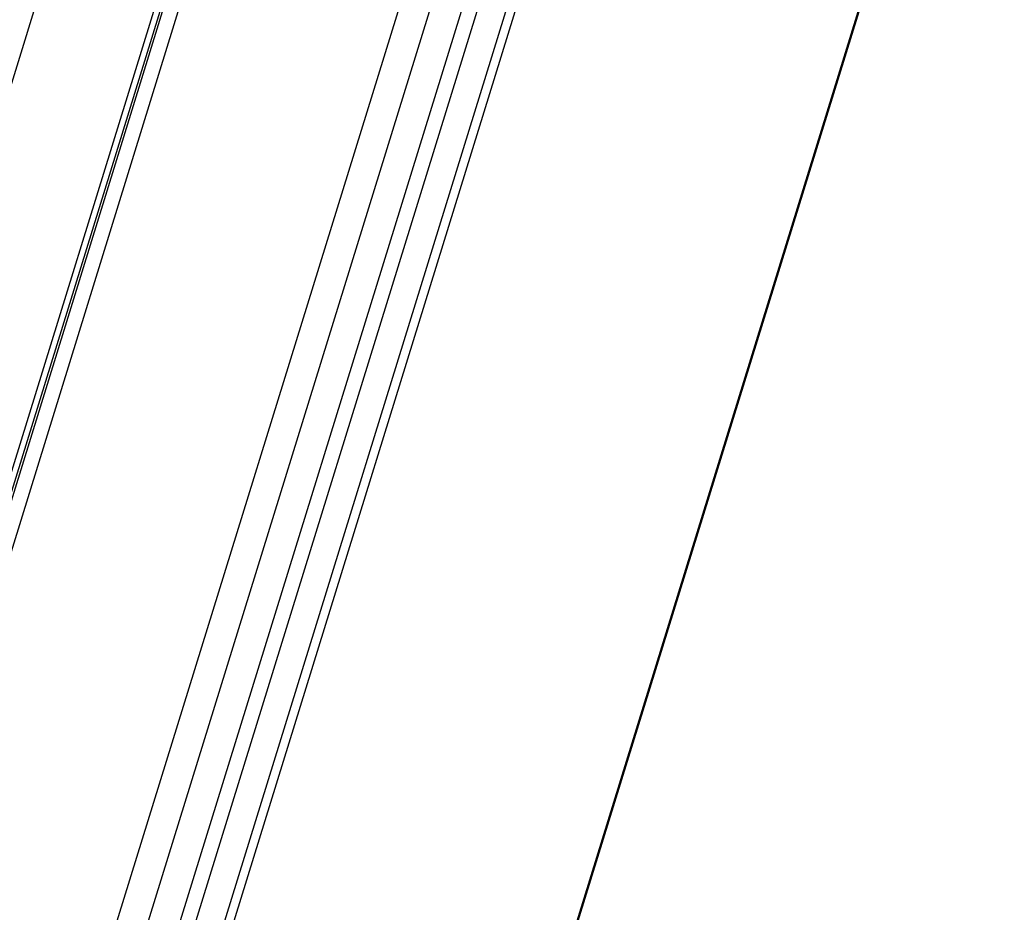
# Model space of a CAD drawing. Header units: millimetres. Extents: x 0 to 594, y 0 to 420.
# Tile 17 of 45: x 341 to 363, y 83 to 103. Entities that reach past the tile are written whole.
import ezdxf

# ---------------------------------------------------------------- set-up
doc = ezdxf.new("R2010")
doc.units = ezdxf.units.MM
doc.header["$LTSCALE"] = 2
doc.layers.add('00_COMPONENTS', color=7, linetype='CONTINUOUS')

msp = doc.modelspace()

# ---------------------------------------------------------------- linework, layer by layer
at = {"layer": '00_COMPONENTS'}
for p, q in [((347.8047, 115.7628), (337.6332, 82.8478)), ((337.6965, 82.8478), (347.868, 115.7628)), ((334.7635, 82.6558), (344.948, 115.6128)), ((347.6421, 115.6812), (337.4388, 82.6634)), ((337.9872, 82.6558), (348.1717, 115.6128)), ((354.4259, 115.4015), (341.6031, 73.9068)), ((354.7783, 115.4015), (341.9082, 73.7541)), ((342.311, 72.9743), (355.422, 115.4015)), ((342.5035, 72.9244), (355.6299, 115.4015)), ((347.0581, 62.8674), (362.7125, 113.5252)), ((347.0643, 62.7997), (362.7183, 113.4561)), ((341.076, 76.7628), (351.2997, 109.8467)), ((341.6804, 76.453), (351.9072, 109.5467))]:
    msp.add_line(p, q, dxfattribs=at)

doc.saveas('drawing.dxf')
